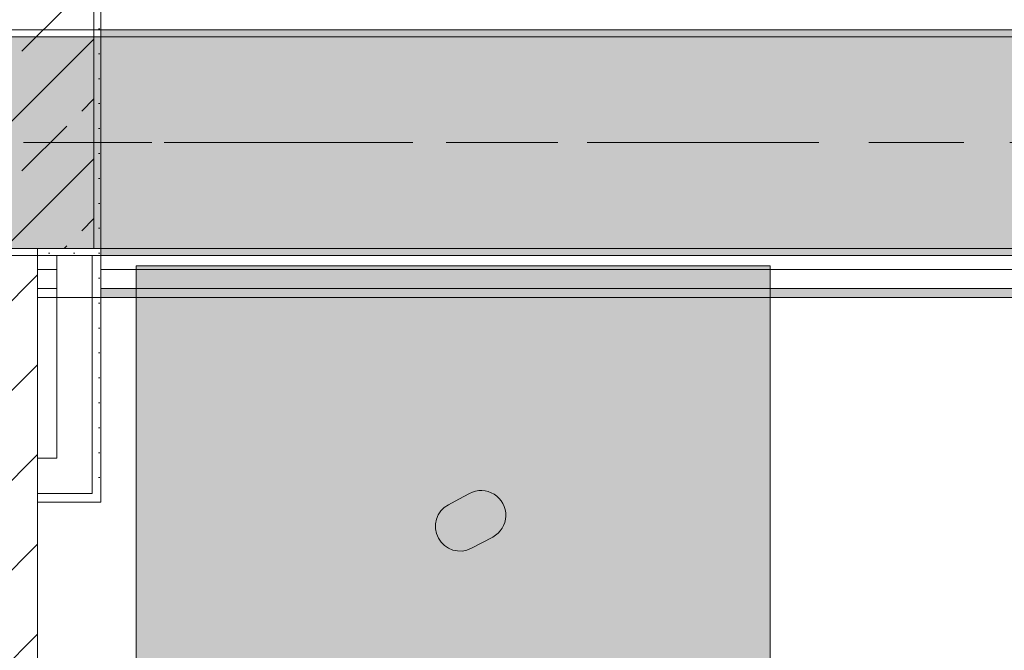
# Model space of a CAD drawing. Header units: metres. Extents: x -3.6 to 84.5, y -11 to 16.8.
# Tile 251 of 256: x 40.2 to 41.6, y 12.4 to 13.3. Entities that reach past the tile are written whole.
import ezdxf

# ---------------------------------------------------------------- set-up
doc = ezdxf.new("R2010")
doc.units = ezdxf.units.M
doc.header["$MEASUREMENT"] = 0
for name, pattern in [('Achse', [0.2, 0.1, -0.05, 0, -0.05]), ('Strichlinie doppelt', [0.546806, 0.264583, -0.105833, 0.070556, -0.105833]), ('Wipeout_Contour', [1, 0, -1])]:
    doc.linetypes.add(name, pattern=pattern)
for name, color, linetype in [('451 - Universal.Achsen Raster', 7, 'Continuous'), ('605 - Struktur.Wand Innen', 7, 'Continuous'), ('606 - Struktur.Wand Innen Ausbau', 7, 'Continuous'), ('607 - Struktur.Stütze', 7, 'Continuous'), ('608 - Struktur.Träger', 7, 'Continuous'), ('653 - Abdeckung.TB Verkofferung', 7, 'Continuous'), ('701 - Einrichtung.Möbel', 7, 'Continuous')]:
    doc.layers.add(name, color=color, linetype=linetype)
pattern_1 = [(45, (0, 0), (-0.01767767, 0.01767767), [0, -0.025])]
pattern_2 = [(45, (0, 0), (-0.0848528, 0.0848528), []), (45, (-0.04243, 0.04243), (-0.0848528, 0.0848528), [0.09, -0.03])]

msp = doc.modelspace()

# ---------------------------------------------------------------- hatches: boundary and pattern name
at = {"layer": '606 - Struktur.Wand Innen Ausbau', "linetype": 'Continuous', "lineweight": 0, "true_color": 0x000000}
h = msp.add_hatch(dxfattribs=at)
h.set_pattern_fill('Gips_0001', color=18, style=0, pattern_type=2)
h.set_pattern_definition(pattern_1)
h.paths.add_polyline_path([(40.2775, 12.6525), (40.29, 12.6525), (40.29, 12.99), (40.2775, 12.99)])
h = msp.add_hatch(dxfattribs=at)
h.set_pattern_fill('Gips_0001', color=18, style=0, pattern_type=2)
h.set_pattern_definition(pattern_1)
h.paths.add_polyline_path([(40.2775, 12.64), (40.29, 12.64), (40.2775, 12.6525)])
h = msp.add_hatch(dxfattribs=at)
h.set_pattern_fill('Gips_0001', color=18, style=0, pattern_type=2)
h.set_pattern_definition(pattern_1)
h.paths.add_polyline_path([(40.2775, 12.6525), (40.29, 12.64), (40.29, 12.6525)])
at = {"layer": '607 - Struktur.Stütze', "linetype": 'Continuous', "lineweight": 0, "true_color": 0x000000}
h = msp.add_hatch(dxfattribs=at)
h.set_pattern_fill('Beton__Stahlbeton_0001', color=18, style=0, pattern_type=2)
h.set_pattern_definition(pattern_2)
h.paths.add_polyline_path([(39.98, 13), (40.28, 13), (40.28, 13.45), (39.98, 13.45)])
h = msp.add_hatch(dxfattribs=at)
h.set_pattern_fill('Gips_0001', color=18, style=0, pattern_type=2)
h.set_pattern_definition(pattern_1)
h.paths.add_polyline_path([(40.28, 13), (40.2, 13), (40.2, 12.99), (40.29, 12.99), (40.29, 13.445), (40.28, 13.445)])
at = {"layer": '608 - Struktur.Träger', "linetype": 'Continuous', "lineweight": 0, "true_color": 0x000000}
h = msp.add_hatch(dxfattribs=at)
h.set_pattern_fill('Gips_0001', color=18, style=0, pattern_type=2)
h.set_pattern_definition(pattern_1)
h.paths.add_polyline_path([(40.29, 13.31), (40.29, 13.3), (43.57, 13.3), (43.57, 13.31)])
h = msp.add_hatch(dxfattribs=at)
h.set_pattern_fill('Gips_0001', color=18, style=0, pattern_type=2)
h.set_pattern_definition(pattern_1)
h.paths.add_polyline_path([(40.29, 13), (40.29, 12.99), (43.57, 12.99), (43.57, 13)])
at = {"layer": '653 - Abdeckung.TB Verkofferung', "linetype": 'Continuous', "lineweight": 0, "true_color": 0x000000}
h = msp.add_hatch(dxfattribs=at)
h.set_pattern_fill('Gips_0001', color=18, style=0, pattern_type=2)
h.set_pattern_definition(pattern_1)
h.paths.add_polyline_path([(40.2, 12.9305), (40.2275, 12.9305), (40.2275, 12.943), (40.2, 12.943)])
h = msp.add_hatch(dxfattribs=at)
h.set_pattern_fill('Gips_0001', color=18, style=0, pattern_type=2)
h.set_pattern_definition(pattern_1)
h.paths.add_polyline_path([(40.29, 12.9305), (43.65, 12.9305), (43.65, 12.943), (40.29, 12.943)])
at = {"layer": '701 - Einrichtung.Möbel', "linetype": 'Continuous', "lineweight": 0, "true_color": 0x3a3a3a}
for points in [[(40.34, 11.075), (41.24, 11.075), (41.24, 12.975), (40.34, 12.975)], [(40.7982, 12.6445), (40.7832, 12.6365, 0.994302), (40.8161, 12.5747), (40.8461, 12.5907, 1), (40.8132, 12.6525)]]:
    msp.add_hatch(color=250, dxfattribs=at).paths.add_polyline_path(points)

# ---------------------------------------------------------------- linework, layer by layer
at = {"layer": '451 - Universal.Achsen Raster', "color": 160, "linetype": 'Strichlinie doppelt', "lineweight": 9, "true_color": 0x3232ff}
msp.add_line((64.935, 13.15), (-3.175, 13.15), dxfattribs=at)
at = {"layer": '606 - Struktur.Wand Innen Ausbau', "color": 7, "linetype": 'Continuous', "lineweight": 5}
for p, q in [((40.2775, 12.7025), (40.2775, 12.99)), ((40.2775, 12.6525), (40.2775, 12.7025)), ((40.2275, 12.6525), (40.2775, 12.6525)), ((40.2275, 12.6525), (40.2775, 12.6525))]:
    msp.add_line(p, q, dxfattribs=at)
at = {"layer": '606 - Struktur.Wand Innen Ausbau', "color": 7, "linetype": 'Continuous', "lineweight": 5, "flags": 128}
for points in [[(40.2275, 12.99), (40.2275, 12.7025)], [(40.29, 12.64), (40.29, 12.99)], [(40.29, 12.64), (40.2775, 12.64)]]:
    msp.add_lwpolyline(points, dxfattribs=at)
at = {"layer": '607 - Struktur.Stütze', "color": 7, "linetype": 'Continuous', "lineweight": 13, "flags": 128}
msp.add_lwpolyline([(39.98, 13), (40.28, 13), (40.28, 13.45), (39.98, 13.45)], close=True, dxfattribs=at)
at = {"layer": '607 - Struktur.Stütze', "color": 7, "linetype": 'Continuous', "lineweight": 5, "flags": 128}
msp.add_lwpolyline([(40.2, 12.99), (40.29, 12.99), (40.29, 13.445)], dxfattribs=at)
at = {"layer": '608 - Struktur.Träger', "color": 7, "linetype": 'Continuous', "lineweight": 13}
for p, q in [((14.78, 13.31), (47.48, 13.31)), ((40.29, 13.3), (39.97, 13.3)), ((43.57, 13.3), (40.29, 13.3))]:
    msp.add_line(p, q, dxfattribs=at)
at = {"layer": '608 - Struktur.Träger', "color": 7, "linetype": 'Continuous', "lineweight": 5}
for p, q in [((40.29, 13.31), (40.29, 13.3)), ((43.57, 13.31), (40.29, 13.31)), ((40.29, 13), (40.29, 12.99)), ((43.57, 12.99), (40.29, 12.99))]:
    msp.add_line(p, q, dxfattribs=at)
at = {"layer": '608 - Struktur.Träger', "color": 7, "linetype": 'Achse', "lineweight": 9}
msp.add_line((14.78, 13.15), (47.48, 13.15), dxfattribs=at)
at = {"layer": '653 - Abdeckung.TB Verkofferung', "color": 7, "linetype": 'Continuous', "lineweight": 5}
for p, q in [((40.2275, 12.99), (40.2, 12.99)), ((43.65, 12.99), (40.29, 12.99)), ((40.2275, 12.97), (40.2, 12.97)), ((43.65, 12.97), (40.29, 12.97)), ((40.2275, 12.943), (40.2, 12.943)), ((43.65, 12.943), (40.29, 12.943)), ((40.2275, 12.9305), (40.2, 12.9305)), ((43.65, 12.9305), (40.29, 12.9305))]:
    msp.add_line(p, q, dxfattribs=at)
at = {"layer": '653 - Abdeckung.TB Verkofferung', "color": 7, "linetype": 'Continuous', "lineweight": 9}
msp.add_line((25.89, 12.9305), (46.9551, 12.9305), dxfattribs=at)
at = {"layer": '653 - Abdeckung.TB Verkofferung', "color": 7, "linetype": 'Continuous', "lineweight": 5, "flags": 128}
for points in [[(40.2, 12.99), (40.2, 12.97), (40.2, 12.943), (40.2, 12.9305)], [(40.2275, 12.99), (40.2275, 12.97), (40.2275, 12.943), (40.2275, 12.9305)], [(40.29, 12.99), (40.29, 12.97), (40.29, 12.943), (40.29, 12.9305)]]:
    msp.add_lwpolyline(points, dxfattribs=at)
at = {"layer": '701 - Einrichtung.Möbel', "color": 7, "linetype": 'Continuous', "lineweight": 5, "true_color": 0xebebeb, "flags": 128}
msp.add_lwpolyline([(40.34, 11.075), (40.34, 12.975), (41.24, 12.975), (41.24, 11.075)], close=True, dxfattribs=at)
msp.add_lwpolyline([(40.7982, 12.6445), (40.7832, 12.6365, 0.994302), (40.8161, 12.5747), (40.8461, 12.5907, 1), (40.8132, 12.6525)], format="xyb", close=True, dxfattribs=at)

# ---------------------------------------------------------------- next in the draw order: wipeouts: each hides what was drawn before it
at = {"color": 254, "linetype": 'Wipeout_Contour', "lineweight": 0, "ltscale": 167.485857}
msp.add_wipeout([(40.05, 13), (40.05, 10.85), (40.2, 10.85), (40.2, 13)], dxfattribs=at).dxf.layer = '605 - Struktur.Wand Innen'

# ---------------------------------------------------------------- next in the draw order: hatches: boundary and pattern name
at = {"layer": '605 - Struktur.Wand Innen', "linetype": 'Continuous', "lineweight": 0, "true_color": 0x000000}
h = msp.add_hatch(dxfattribs=at)
h.set_pattern_fill('MW_Ziegel_0001', color=18, style=0, pattern_type=2)
h.set_pattern_definition([(45, (0, 0), (-0.0636396, 0.0636396), [])])
h.paths.add_polyline_path([(40.05, 13), (40.05, 10.85), (40.2, 10.85), (40.2, 13)])
at = {"layer": '606 - Struktur.Wand Innen Ausbau', "linetype": 'Continuous', "lineweight": 0, "true_color": 0x000000}
h = msp.add_hatch(dxfattribs=at)
h.set_pattern_fill('Gips_0001', color=18, style=0, pattern_type=2)
h.set_pattern_definition(pattern_1)
h.paths.add_polyline_path([(40.2775, 12.6525), (40.2, 12.6525), (40.2, 12.64), (40.2775, 12.64)])
at = {"layer": '608 - Struktur.Träger', "linetype": 'Continuous', "lineweight": 0, "true_color": 0x000000}
h = msp.add_hatch(dxfattribs=at)
h.set_pattern_fill('Beton__Stahlbeton_0001', color=18, style=0, pattern_type=2)
h.set_pattern_definition(pattern_2)
h.paths.add_polyline_path([(15.09, 13.3), (14.78, 13.3), (14.78, 13), (15.09, 13), (18.37, 13), (18.69, 13), (21.97, 13), (22.29, 13), (25.57, 13), (25.89, 13), (29.17, 13), (29.49, 13), (32.77, 13), (33.09, 13), (36.37, 13), (36.69, 13), (39.97, 13), (40.29, 13), (43.57, 13), (43.89, 13), (47.17, 13), (47.48, 13), (47.48, 13.3), (47.17, 13.3), (43.89, 13.3), (43.57, 13.3), (40.29, 13.3), (39.97, 13.3), (36.69, 13.3), (36.37, 13.3), (33.09, 13.3), (32.77, 13.3), (29.49, 13.3), (29.17, 13.3), (25.89, 13.3), (25.57, 13.3), (22.29, 13.3), (21.97, 13.3), (18.69, 13.3), (18.37, 13.3)])

# ---------------------------------------------------------------- next in the draw order: linework, layer by layer
at = {"layer": '605 - Struktur.Wand Innen', "color": 7, "linetype": 'Continuous', "lineweight": 18, "flags": 128}
msp.add_lwpolyline([(40.2, 10.85), (40.2, 13)], dxfattribs=at)
at = {"layer": '606 - Struktur.Wand Innen Ausbau', "color": 7, "linetype": 'Continuous', "lineweight": 5}
msp.add_line((40.2, 12.6525), (40.2275, 12.6525), dxfattribs=at)
at = {"layer": '606 - Struktur.Wand Innen Ausbau', "color": 7, "linetype": 'Continuous', "lineweight": 5, "flags": 128}
for points in [[(40.2275, 12.7025), (40.2, 12.7025)], [(40.2, 12.6525), (40.2, 12.7025)], [(40.2, 12.64), (40.2, 12.6525)], [(40.2, 12.64), (40.2775, 12.64)]]:
    msp.add_lwpolyline(points, dxfattribs=at)
at = {"layer": '608 - Struktur.Träger', "color": 7, "linetype": 'Continuous', "lineweight": 13}
msp.add_line((14.78, 12.99), (47.48, 12.99), dxfattribs=at)
at = {"layer": '608 - Struktur.Träger', "color": 7, "linetype": 'Continuous', "lineweight": 13, "flags": 128}
msp.add_lwpolyline([(47.48, 13), (47.17, 13), (43.89, 13), (43.57, 13), (40.29, 13), (39.97, 13), (36.69, 13), (36.37, 13), (33.09, 13), (32.77, 13), (29.49, 13), (29.17, 13), (25.89, 13), (25.57, 13), (22.29, 13), (21.97, 13), (18.69, 13), (18.37, 13), (15.09, 13), (14.78, 13)], dxfattribs=at)

doc.saveas('drawing.dxf')
